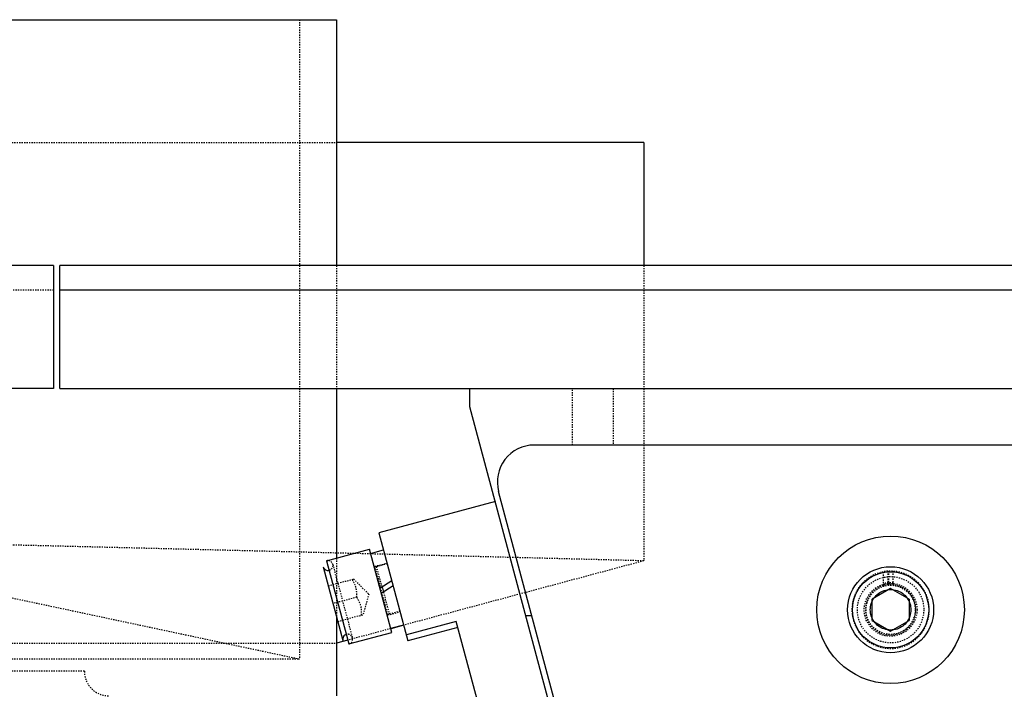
# Model space of a CAD drawing. Header units: millimetres. Extents: x -24622 to 57, y -1603 to 1112.
# Tile 92 of 219: x -1937 to -1857, y 692 to 746. Entities that reach past the tile are written whole.
import ezdxf
from ezdxf.lldxf.tags import DXFTag

# ---------------------------------------------------------------- set-up
doc = ezdxf.new("R2010")
doc.units = ezdxf.units.MM
doc.linetypes.add('HIDDEN', pattern=[0.2, 0.1, -0.1])
doc.layers.add('02___PRT_ALL_AXES', color=7, linetype='Continuous')
doc.layers.add('DEFAULT_2', color=8, linetype='HIDDEN')
tags = doc.linetypes.add('CENTER', pattern=[2, 1.25, -0.25, 0.25, -0.25]).pattern_tags.tags
tags[10:11] = [DXFTag(74, 4), DXFTag(75, 0), DXFTag(340, '0'), DXFTag(46, 1.0), DXFTag(50, 0.0), DXFTag(44, 0.0), DXFTag(45, 0.0)]
tags[8:9] = [DXFTag(74, 4), DXFTag(75, 0), DXFTag(340, '0'), DXFTag(46, 1.0), DXFTag(50, 0.0), DXFTag(44, 0.0), DXFTag(45, 0.0)]
tags[6:7] = [DXFTag(74, 4), DXFTag(75, 0), DXFTag(340, '0'), DXFTag(46, 1.0), DXFTag(50, 0.0), DXFTag(44, 0.0), DXFTag(45, 0.0)]
tags[4:5] = [DXFTag(74, 4), DXFTag(75, 0), DXFTag(340, '0'), DXFTag(46, 1.0), DXFTag(50, 0.0), DXFTag(44, 0.0), DXFTag(45, 0.0)]

msp = doc.modelspace()

# ---------------------------------------------------------------- linework, layer by layer
at = {"color": 7, "linetype": 'Continuous'}
for p, q in [((-1911.006, 736.119), (-1911.006, 726.121)), ((-1886.006, 736.119), (-1911.006, 736.119)), ((-1886.006, 736.119), (-1886.006, 726.121)), ((-1934.006, 726.121), (-1994.006, 726.121)), ((-1934.006, 726.121), (-1934.006, 716.121)), ((-1933.506, 716.121), (-1933.506, 726.121)), ((-1733.506, 726.121), (-1933.506, 726.121)), ((-1934.006, 716.121), (-1949.006, 716.121)), ((-1933.506, 716.121), (-1733.506, 716.121)), ((-1911.006, 716.121), (-1911.006, 702.321)), ((-1900.137, 714.621), (-1900.137, 716.121)), ((-1884.328, 655.621), (-1900.137, 714.621)), ((-1818.303, 711.521), (-1894.913, 711.521)), ((-1886.021, 663.745), (-1897.811, 707.745)), ((-1898.074, 706.925), (-1907.54, 704.388)), ((-1907.54, 704.388), (-1905.185, 695.598)), ((-1911.796, 702.109), (-1908.318, 703.041)), ((-1906.506, 696.279), (-1908.318, 703.041)), ((-1908.228, 702.703), (-1907.165, 702.988)), ((-1912.078, 701.619), (-1910.474, 695.631)), ((-1911.796, 702.109), (-1909.984, 695.348)), ((-1907.469, 699.873), (-1906.499, 700.503)), ((-1906.385, 700.078), (-1907.355, 699.448)), ((-1907.293, 699.987), (-1907.179, 699.562)), ((-1865.926, 699.853), (-1867.426, 698.987)), ((-1864.426, 698.987), (-1865.926, 699.853)), ((-1867.426, 697.255), (-1867.426, 698.987)), ((-1864.426, 698.987), (-1864.426, 697.255)), ((-1911.006, 697.615), (-1911.006, 695.401)), ((-1895.098, 697.621), (-1895.582, 697.621)), ((-1906.597, 696.618), (-1905.535, 696.902)), ((-1905.526, 696.87), (-1906.588, 696.585)), ((-1901.258, 697.168), (-1905.315, 696.081)), ((-1895.305, 674.952), (-1901.258, 697.168)), ((-1867.426, 697.255), (-1865.926, 696.389)), ((-1865.926, 696.389), (-1864.426, 697.255)), ((-1909.984, 695.348), (-1906.506, 696.279)), ((-1901.128, 696.685), (-1905.185, 695.598)), ((-1910.066, 695.653), (-1911.006, 695.401))]:
    msp.add_line(p, q, dxfattribs=at)
at = {"color": 1, "linetype": 'CENTER', "ltscale": 40.64}
msp.add_line((-1733.506, 724.121), (-1933.506, 724.121), dxfattribs=at)
at = {"color": 7, "linetype": 'Continuous'}
for radius in [6, 3.5, 3.1]:
    msp.add_circle((-1865.926, 698.121), radius, dxfattribs=at)
for centre, radius, start, end in [((-1894.913, 708.521), 3, 90, 195), ((-1911.692, 701.723), 0.4, 195, 285.07448), ((-1910.087, 695.734), 0.4, 104.92552, 195)]:
    msp.add_arc(centre, radius, start, end, dxfattribs=at)
for points, start_tangent, end_tangent in [([(-1865.926, 696.471), (-1866.454, 696.558), (-1866.915, 696.8), (-1867.271, 697.166), (-1867.499, 697.624), (-1867.576, 698.128), (-1867.496, 698.63), (-1867.265, 699.085), (-1866.909, 699.447), (-1866.45, 699.686), (-1865.926, 699.771)], (-0.999873, 0.015949), (0.999884, 0.015252)), ([(-1865.926, 699.771), (-1865.399, 699.685), (-1864.938, 699.442), (-1864.581, 699.077), (-1864.353, 698.619), (-1864.276, 698.115), (-1864.357, 697.612), (-1864.587, 697.157), (-1864.943, 696.796), (-1865.403, 696.557), (-1865.926, 696.471)], (0.999873, -0.015949), (-0.999884, -0.015252))]:
    msp.add_spline(points, degree=3, dxfattribs=dict(at, start_tangent=start_tangent, end_tangent=end_tangent))
at = {"layer": '02___PRT_ALL_AXES', "color": 7, "linetype": 'Continuous'}
for p, q in [((-2017.005, 746.119), (-1911.006, 746.119)), ((-1911.006, 746.119), (-1911.006, 736.119)), ((-1911.006, 695.401), (-1911.006, 691.121))]:
    msp.add_line(p, q, dxfattribs=at)
at = {"layer": '02___PRT_ALL_AXES', "color": 8, "linetype": 'HIDDEN'}
for p in [(-1914.006, 746.119), (-1954.006, 702.622), (-2014.006, 694.119)]:
    msp.add_line(p, (-1914.006, 694.119), dxfattribs=at)
at = {"layer": 'DEFAULT_2', "color": 8, "linetype": 'HIDDEN'}
for p, q in [((-1964.006, 736.119), (-1911.006, 736.119)), ((-1911.006, 726.121), (-1911.006, 716.121)), ((-1886.006, 726.121), (-1886.006, 702.1)), ((-1934.006, 724.121), (-1988.506, 724.121)), ((-1891.787, 711.521), (-1891.787, 716.121)), ((-1888.487, 716.121), (-1888.487, 711.521)), ((-1911.3, 701.804), (-1909.707, 695.859)), ((-1911.006, 702.321), (-1911.006, 697.615)), ((-1907.878, 701.658), (-1906.88, 701.925)), ((-1906.816, 697.698), (-1907.878, 701.658)), ((-1907.737, 701.644), (-1906.867, 701.877)), ((-1907.293, 699.987), (-1907.737, 701.644)), ((-1886.006, 702.1), (-1905.526, 696.87)), ((-1866.504, 700.088), (-1866.504, 701.218)), ((-1866.146, 701.264), (-1866.146, 700.159)), ((-1866.064, 700.167), (-1866.064, 701.268)), ((-1865.706, 700.159), (-1865.706, 701.264)), ((-1911.664, 700.074), (-1909.603, 700.626)), ((-1909.603, 700.626), (-1908.378, 699.401)), ((-1907.619, 700.694), (-1907.411, 699.913)), ((-1908.378, 699.401), (-1908.827, 697.728)), ((-1907.179, 699.562), (-1906.702, 697.78)), ((-1909.344, 699.143), (-1911.276, 698.625)), ((-1910.888, 697.176), (-1908.827, 697.728)), ((-1906.816, 697.698), (-1905.819, 697.965)), ((-1905.832, 698.013), (-1906.702, 697.78)), ((-1906.588, 696.585), (-1910.066, 695.653)), ((-1964.006, 695.401), (-1911.006, 695.401)), ((-1931.506, 693.121), (-1996.506, 693.121))]:
    msp.add_line(p, q, dxfattribs=at)
for radius in [2.7, 2.15, 2]:
    msp.add_circle((-1865.926, 698.121), radius, dxfattribs=at)
for centre, radius, start, end in [((-1911.692, 701.723), 0.4, 285.07448, 105), ((-1907.789, 701.837), 0.2, 243.59541, 285), ((-1865.926, 698.121), 3.15, 94.00487, 92.50019), ((-1865.926, 698.121), 2.05, 96.16068, 93.84343), ((-1865.926, 698.121), 2.2, 84.26083, 105.21607), ((-1865.471, 700.316), 0.592, 179.94949, 185.38327), ((-1906.65, 697.587), 0.2, 105, 146.40962), ((-1910.087, 695.734), 0.4, 285, 104.92552), ((-1929.506, 693.121), 2, 180, 270.00847)]:
    msp.add_arc(centre, radius, start, end, dxfattribs=at)
for points, start_tangent, end_tangent in [([(-1886.006, 702.1), (-1911.052, 702.736), (-1971.504, 704.198), (-2031.959, 705.572), (-2057.006, 706.119)], (-0.999668, 0.025752), (-0.999767, 0.021606)), ([(-1909.344, 699.143), (-1909.409, 699.902), (-1909.732, 700.591)], (0.059915, 0.998203), (-0.55099, 0.834512)), ([(-1866.504, 700.244), (-1866.502, 700.202), (-1866.482, 700.095)], (0, -1), (0.366552, -0.930398)), ([(-1866.168, 700.158), (-1866.159, 700.19), (-1866.146, 700.31)], (0.325842, 0.945424), (0, 1)), ([(-1866.042, 700.168), (-1866.048, 700.188), (-1866.061, 700.261)], (-0.35165, 0.936131), (-0.094748, 0.995501)), ([(-1865.706, 700.31), (-1865.708, 700.268), (-1865.728, 700.162)], (0, -1), (-0.355412, -0.93471)), ([(-1908.956, 697.694), (-1909.021, 698.453), (-1909.344, 699.143)], (0.059915, 0.998203), (-0.55099, 0.834512))]:
    msp.add_spline(points, degree=3, dxfattribs=dict(at, start_tangent=start_tangent, end_tangent=end_tangent))

doc.saveas('drawing.dxf')
